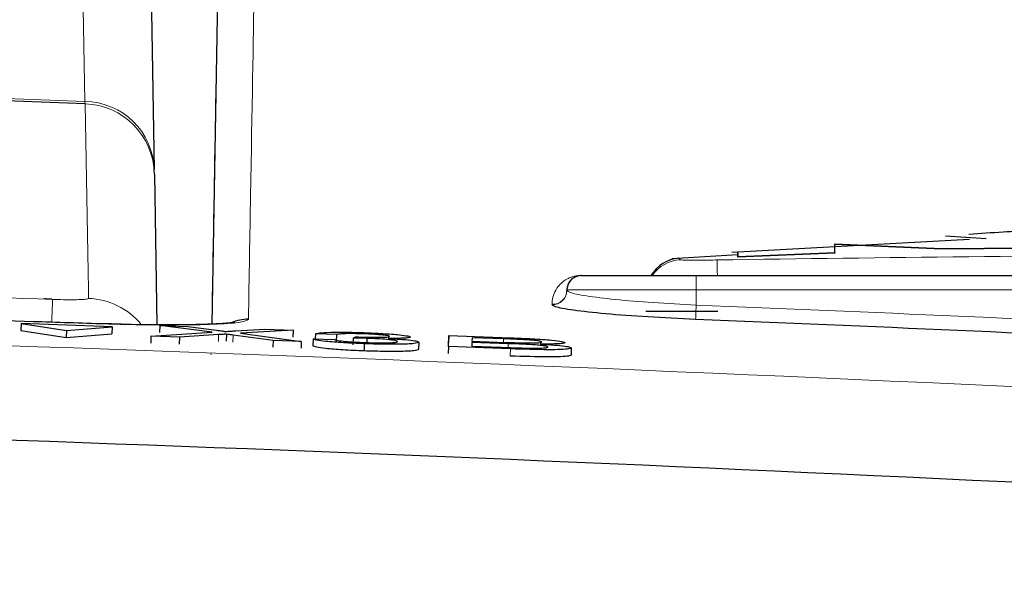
# Paper-space layout 'Blatt5' of a CAD drawing. Header units: millimetres. Extents: x 5 to 418, y 2 to 292.
# Tile 25 of 31: x 268.31 to 275.16, y 243.38 to 247.32. Entities that reach past the tile are written whole.
import ezdxf

# ---------------------------------------------------------------- set-up
doc = ezdxf.new("R2010")
doc.units = ezdxf.units.MM
doc.layers.add('SLD-0', color=7, linetype='Continuous')
doc.styles.add('SLDTEXTSTYLE1', font='TXT', dxfattribs={"width": 0.605})
doc.dimstyles.new('SLDDIMSTYLE6', dxfattribs={"dimtxt": 3.5, "dimasz": 3.302, "dimexe": 0, "dimexo": 0.0625, "dimgap": 0.875, "dimtad": 1, "dimlfac": 2, "dimrnd": 1e-09, "dimzin": 12, "dimdsep": 46, "dimtxsty": 'SLDTEXTSTYLE1', "dimsah": 1, "dimcen": 0.09, "dimadec": 0, "dimazin": 3, "dimtfac": 1, "dimtofl": 0, "dimtmove": 0, "dimatfit": 3, "dimfxl": 1, "dimfrac": 2, "dimtolj": 1, "dimtzin": 12, "dimarcsym": 0})

# ---------------------------------------------------------------- blocks, each defined once
blk = doc.blocks.new('_D_36')
at = {"layer": 'SLD-0', "color": 7}
for p, q in [((113.2926, 153.9048), (113.2926, 269.6687)), ((309.2926, 153.9048), (309.2926, 269.6687)), ((113.2926, 268.6687), (309.2926, 268.6687))]:
    blk.add_line(p, q, dxfattribs=at)
for points in [[(113.2926, 268.6687), (116.5946, 268.1607), (116.5946, 269.1767)], [(309.2926, 268.6687), (305.9906, 269.1767), (305.9906, 268.1607)]]:
    blk.add_solid(points, dxfattribs=at)
at = {"layer": 'SLD-0', "color": 7, "insert": (207.2822, 273.1805), "char_height": 3.5, "attachment_point": 1, "style": 'SLDTEXTSTYLE1'}
blk.add_mtext('392', dxfattribs=at)

psp = doc.layouts.new('Blatt5')

# ---------------------------------------------------------------- linework, layer by layer
at = {"color": 7, "linetype": 'Continuous', "lineweight": 25}
for p, q in [((269.6878, 247.6399), (269.6453, 245.2056)), ((269.2455, 246.2491), (269.2449, 246.2813)), ((269.2455, 246.2491), (269.2638, 245.2013)), ((275.0353, 245.7999), (274.7536, 245.8188)), ((273.9847, 245.7434), (273.266, 245.7036)), ((273.9836, 245.7655), (274.7281, 245.732)), ((273.9836, 245.7049), (273.9836, 245.7655)), ((274.7281, 245.7269), (273.9836, 245.7604)), ((274.9213, 245.7954), (273.9847, 245.7434)), ((274.7281, 245.732), (277.6496, 245.757)), ((277.6496, 245.752), (274.7281, 245.7269)), ((273.3082, 245.6883), (272.8472, 245.6603)), ((273.3077, 245.6764), (273.3077, 245.7057)), ((273.3077, 245.677), (273.9836, 245.7049)), ((273.3077, 245.7006), (273.3077, 245.677)), ((273.9836, 245.6999), (273.3077, 245.672)), ((273.3077, 245.677), (273.3077, 245.672)), ((273.3077, 245.6764), (273.3077, 245.6714)), ((273.9836, 245.7049), (273.9836, 245.6999)), ((274.7281, 245.732), (274.7281, 245.7269)), ((272.2137, 245.5436), (272.2172, 245.5436)), ((272.2176, 245.5433), (273.0176, 245.5433)), ((273.0176, 245.5433), (280.3176, 245.5433)), ((272.1176, 245.4411), (272.1176, 245.4433)), ((272.1176, 245.4433), (272.1176, 245.4411)), ((273.1676, 245.2933), (272.6676, 245.2933)), ((268.3176, 245.2101), (268.3158, 245.1602)), ((268.3176, 245.2101), (268.6336, 245.1622)), ((268.9523, 245.1874), (268.3176, 245.2101)), ((269.2836, 245.1972), (269.2819, 245.1474)), ((269.6482, 245.1489), (269.2836, 245.1972)), ((269.2836, 245.1972), (269.4789, 245.1902)), ((269.4789, 245.1902), (269.6787, 245.1637)), ((268.3158, 245.1602), (268.6319, 245.1124)), ((268.6336, 245.1622), (268.6319, 245.1124)), ((268.6319, 245.1124), (268.9505, 245.1376)), ((268.6336, 245.1622), (268.9523, 245.1874)), ((268.9523, 245.1874), (268.9505, 245.1376)), ((269.222, 245.1229), (269.2202, 245.0731)), ((269.222, 245.1229), (269.6482, 245.1489)), ((269.4197, 245.1159), (269.222, 245.1229)), ((269.6926, 245.1325), (269.4197, 245.1159)), ((269.7469, 245.1358), (269.7451, 245.0872)), ((270.0726, 245.0926), (269.7939, 245.1296)), ((269.8134, 245.1589), (270.0139, 245.1712)), ((270.2119, 245.1641), (269.8448, 245.1417)), ((269.8448, 245.1417), (270.2681, 245.0856)), ((270.0139, 245.1712), (270.2119, 245.1641)), ((270.2119, 245.1641), (270.2102, 245.116)), ((270.3664, 245.139), (270.3651, 245.1028)), ((270.5137, 245.1327), (270.3664, 245.139)), ((270.5137, 245.1327), (270.512, 245.085)), ((271.2926, 245.0491), (271.2953, 245.1254)), ((271.2953, 245.1254), (271.2936, 245.0772)), ((271.2953, 245.1254), (271.7256, 245.1101)), ((269.4197, 245.1159), (269.418, 245.0666)), ((270.0726, 245.0926), (270.0709, 245.0445)), ((270.2681, 245.0856), (270.0726, 245.0926)), ((270.2681, 245.0856), (270.2664, 245.0377)), ((270.3503, 245.1033), (270.3486, 245.0555)), ((270.3503, 245.1033), (270.4977, 245.099)), ((270.6295, 245.109), (270.6278, 245.0613)), ((270.6295, 245.109), (270.645, 245.1173)), ((270.7071, 245.069), (270.7054, 245.0212)), ((270.7248, 245.1066), (270.724, 245.0826)), ((271.0871, 245.0794), (271.0854, 245.0316)), ((271.4559, 245.0785), (271.455, 245.0521)), ((271.455, 245.0521), (271.7269, 245.0424)), ((271.7092, 245.0695), (271.4559, 245.0785)), ((271.4571, 245.1108), (271.4562, 245.0873)), ((271.4562, 245.0873), (271.6931, 245.0789)), ((271.676, 245.103), (271.4571, 245.1108)), ((269.6416, 244.9941), (269.6418, 245.0001)), ((271.2926, 245.0491), (271.2909, 245.001)), ((271.724, 245.0337), (271.2926, 245.0491)), ((272.148, 245.0404), (272.1462, 244.9906))]:
    psp.add_line(p, q, dxfattribs=at)
at = {"color": 7, "linetype": 'Continuous', "lineweight": 18}
for p, q in [((268.7632, 246.7391), (268.762, 246.7552)), ((272.8975, 245.6619), (272.9079, 245.6526)), ((273.0176, 245.5433), (273.0176, 245.4433)), ((273.0176, 245.4433), (272.1176, 245.4433)), ((273.0176, 245.4433), (273.0176, 245.3382)), ((280.3176, 245.4433), (273.0176, 245.4433)), ((272.0138, 245.3414), (272.0138, 245.3436)), ((269.6926, 245.1325), (269.6908, 245.0838)), ((269.7939, 245.1296), (269.7922, 245.0811)), ((271.676, 245.103), (271.6752, 245.0795)), ((271.7092, 245.0695), (271.7082, 245.0431)), ((271.724, 245.0337), (271.7223, 244.9848))]:
    psp.add_line(p, q, dxfattribs=at)
at = {"color": 7, "linetype": 'Continuous', "lineweight": 18, "flags": 128}
for points in [[(268.762, 246.7552), (268.7575, 247.0143), (268.7393, 248.0508), (268.6668, 252.1966), (268.6422, 253.601)], [(268.7869, 245.3846), (268.7858, 245.4469), (268.7814, 245.6963), (268.7632, 246.7391)], [(273.1627, 245.6523), (273.1628, 245.6458), (273.1631, 245.6305), (273.1636, 245.6068), (273.1642, 245.5757), (273.1648, 245.5433)], [(273.0176, 245.3382), (273.0168, 245.3195), (273.0161, 245.3014), (273.0154, 245.2847), (273.0148, 245.2698), (273.0143, 245.2574), (273.0139, 245.2478), (273.0137, 245.2414), (273.0136, 245.2385)]]:
    psp.add_lwpolyline(points, dxfattribs=at)
at = {"color": 7, "linetype": 'Continuous', "lineweight": 25, "flags": 128}
psp.add_lwpolyline([(269.1254, 253.127), (269.185, 249.713), (269.2449, 246.2813)], dxfattribs=at)
at = {"color": 7, "linetype": 'Continuous', "lineweight": 25}
for centre, radius, start, end in [((253.1176, -196.3817), 443.3969, 87.977857, 92.022143), ((272.9176, 245.4157), 0.25, 94.66723, 149.31238), ((272.2176, 245.4433), 0.1, 90, 180), ((272.5621, 245.5737), 0.0304, 262.49208, 269.93014), ((269.8916, 244.9887), 0.2505, 88.0524, 115.67491), ((253.1176, -247.0317), 492.6721, 86.835782, 87.685549)]:
    psp.add_arc(centre, radius, start, end, dxfattribs=at)
at = {"color": 7, "linetype": 'Continuous', "lineweight": 18}
for centre, radius, start, end in [((253.1176, -196.3817), 443.413, 87.978076, 92.021924), ((268.7546, 246.2646), 0.4907, 1.94552, 89.1261), ((268.7461, 246.2399), 0.4995, 1.05214, 88.04257), ((272.9176, 245.4028), 0.25, 92.21532, 145.8019), ((272.2176, 245.5727), 0.0293, 262.35608, 269.92784), ((272.0177, 245.4434), 0.0999, 267.75462, 359.9367), ((272.0177, 245.4412), 0.0999, 267.75462, 359.9367), ((327.9969, 243.1448), 59.5021, 177.849329, 177.999787), ((268.7694, 244.8846), 0.5003, 39.70765, 87.9949), ((253.1176, -247.0317), 492.7719, 86.835782, 87.685549)]:
    psp.add_arc(centre, radius, start, end, dxfattribs=at)
for points, knots in [([(269.9462, 247.8853), (269.9462, 247.8805), (269.9457, 247.8568), (269.9439, 247.754), (269.936, 247.2968), (269.9219, 246.491), (269.9052, 245.5341), (269.9001, 245.2391)], [0, 0, 0, 0, 0.008808, 0.044043, 0.184982, 0.748766, 1, 1, 1, 1]), ([(269.6453, 245.2056), (269.6539, 245.6968), (269.6723, 246.7552), (269.6824, 247.3312), (269.6878, 247.6399)], [0, 0, 0, 0, 0.464077, 1, 1, 1, 1]), ([(273.1627, 245.6523), (274.3307, 245.6686), (276.6673, 245.7012), (279.0039, 245.6686), (280.1725, 245.6523)], [0, 0, 0, 0, 0.499895, 1, 1, 1, 1]), ([(272.9079, 245.6526), (272.9112, 245.6522), (272.9178, 245.6512), (272.9622, 245.6507), (273.0265, 245.6507), (273.0973, 245.6512), (273.1442, 245.652), (273.1627, 245.6523)], [0, 0, 0, 0, 0.213863, 0.429209, 0.644921, 0.859648, 1, 1, 1, 1]), ([(260.4817, 245.5857), (260.7597, 245.5808), (262.3708, 245.5529), (265.0562, 245.4918), (267.4628, 245.413), (268.5368, 245.3778)], [0, 0, 0, 0, 0.10352, 0.599934, 1, 1, 1, 1]), ([(272.0138, 245.3436), (272.0141, 245.352), (272.0159, 245.3939), (272.0352, 245.4461), (272.0812, 245.4952), (272.111, 245.5161), (272.1363, 245.5285), (272.1565, 245.5356), (272.1759, 245.5401), (272.1904, 245.5427), (272.2079, 245.5435), (272.2126, 245.5436), (272.2137, 245.5436)], [0, 0, 0, 0, 0.118796, 0.594049, 0.75695, 0.856052, 0.915926, 0.951868, 0.973307, 0.994838, 0.998773, 1, 1, 1, 1]), ([(272.1176, 245.4411), (272.1219, 245.4363), (272.1329, 245.4241), (272.2405, 245.4017), (272.4441, 245.3767), (272.7138, 245.3539), (272.9163, 245.3434), (273.0176, 245.3382)], [0, 0, 0, 0, 0.140474, 0.355847, 0.570858, 0.785442, 1, 1, 1, 1]), ([(268.5368, 245.3778), (268.5554, 245.3772), (268.6019, 245.3757), (268.6722, 245.3752), (268.7356, 245.3764), (268.7787, 245.3796), (268.7842, 245.3829), (268.7869, 245.3846)], [0, 0, 0, 0, 0.142445, 0.356196, 0.570432, 0.785267, 1, 1, 1, 1]), ([(224.2033, 244.4413), (224.8688, 244.4798), (228.1967, 244.6719), (236.8581, 245.0749), (250.1974, 245.3665), (266.1543, 245.2302), (276.7585, 244.7033), (282.0319, 244.4413)], [0, 0, 0, 0, 0.034566, 0.172836, 0.44955, 0.726264, 1, 1, 1, 1]), ([(269.9001, 245.2391), (269.8889, 245.2321), (269.8665, 245.2183), (269.6936, 245.2046), (269.4395, 245.1983), (269.1586, 245.1997), (268.9734, 245.2048), (268.9004, 245.2068)], [0, 0, 0, 0, 0.214938, 0.429879, 0.644881, 0.859886, 1, 1, 1, 1])]:
    psp.add_open_spline(points, degree=3, knots=knots, dxfattribs=at)
at = {"color": 7, "linetype": 'Continuous', "lineweight": 25}
for points, knots in [([(275.5603, 245.867), (275.425, 245.8604), (275.2102, 245.8499), (274.9956, 245.8355), (274.9161, 245.8302)], [0, 0, 0, 0, 0.629655, 1, 1, 1, 1]), ([(273.3077, 245.672), (273.3077, 245.688), (273.3077, 245.7081), (273.3077, 245.6979), (273.3077, 245.6958)], [0, 0, 0, 0, 0.792336, 1, 1, 1, 1]), ([(272.2176, 245.5433), (272.217, 245.5433), (272.2144, 245.5433), (272.2056, 245.5428), (272.1986, 245.5416), (272.1889, 245.5393), (272.1789, 245.5357), (272.1662, 245.5296), (272.1513, 245.5191), (272.1283, 245.4945), (272.1186, 245.4685), (272.1178, 245.4475), (272.1176, 245.4433)], [0, 0, 0, 0, 0.000896, 0.004218, 0.024809, 0.045939, 0.081659, 0.141439, 0.240642, 0.403934, 0.880787, 1, 1, 1, 1]), ([(272.218, 245.5436), (272.2728, 245.5436), (272.3864, 245.5436), (272.4995, 245.5436), (272.5581, 245.5436)], [0, 0, 0, 0, 0.482337, 1, 1, 1, 1]), ([(268.9004, 245.2068), (268.7338, 245.2121), (267.9009, 245.2384), (264.4022, 245.3381), (258.8739, 245.457), (254.0114, 245.4386), (251.8157, 245.4304)], [0, 0, 0, 0, 0.029262, 0.146309, 0.614513, 1, 1, 1, 1]), ([(268.5322, 245.3791), (268.5205, 245.3794), (268.5014, 245.3801), (268.4834, 245.381), (268.4764, 245.3814)], [0, 0, 0, 0, 0.61451, 1, 1, 1, 1]), ([(273.0136, 245.2385), (272.9011, 245.2437), (272.6761, 245.2542), (272.3765, 245.277), (272.1503, 245.3019), (272.0307, 245.3244), (272.0186, 245.3366), (272.0138, 245.3414)], [0, 0, 0, 0, 0.214589, 0.429168, 0.644159, 0.859512, 1, 1, 1, 1]), ([(269.8046, 245.2185), (269.804, 245.2184), (269.8019, 245.2179), (269.7535, 245.2114), (269.635, 245.2039), (269.4075, 245.199), (269.1399, 245.2), (268.9615, 245.2063), (268.9003, 245.2084)], [0, 0, 0, 0, 0.0528464, 0.1659008, 0.342781, 0.5857839, 0.8577924, 1, 1, 1, 1]), ([(269.6787, 245.1637), (269.6915, 245.162), (269.7094, 245.1596), (269.7315, 245.1564), (269.7359, 245.155), (269.7381, 245.1543)], [0, 0, 0, 0, 0.561314, 0.781767, 1, 1, 1, 1]), ([(269.7469, 245.1358), (269.7366, 245.1352), (269.7184, 245.1341), (269.7005, 245.133), (269.6926, 245.1325)], [0, 0, 0, 0, 0.560039, 1, 1, 1, 1]), ([(269.7381, 245.1543), (269.7521, 245.1552), (269.7772, 245.1567), (269.8023, 245.1583), (269.8134, 245.1589)], [0, 0, 0, 0, 0.559995, 1, 1, 1, 1]), ([(269.7939, 245.1296), (269.7851, 245.1307), (269.7693, 245.1328), (269.7537, 245.1349), (269.7469, 245.1358)], [0, 0, 0, 0, 0.559986, 1, 1, 1, 1]), ([(270.3664, 245.139), (270.3778, 245.1415), (270.4006, 245.1467), (270.4875, 245.1502), (270.595, 245.1499), (270.6671, 245.1477), (270.7032, 245.1466)], [0, 0, 0, 0, 0.280259, 0.559514, 0.779592, 1, 1, 1, 1]), ([(270.7075, 245.1376), (270.6804, 245.1384), (270.6262, 245.14), (270.5625, 245.1392), (270.5273, 245.1364), (270.5182, 245.134), (270.5137, 245.1327)], [0, 0, 0, 0, 0.280003, 0.559145, 0.779328, 1, 1, 1, 1]), ([(270.6661, 245.1164), (270.6953, 245.1155), (270.7535, 245.1138), (270.8287, 245.1136), (270.8766, 245.116), (270.8802, 245.1189), (270.8821, 245.1204)], [0, 0, 0, 0, 0.28067, 0.560927, 0.780018, 1, 1, 1, 1]), ([(270.7032, 245.1466), (270.7488, 245.1446), (270.8399, 245.1408), (270.9504, 245.1321), (271.0171, 245.1231), (271.0253, 245.118), (271.0294, 245.1155)], [0, 0, 0, 0, 0.280176, 0.559841, 0.779998, 1, 1, 1, 1]), ([(270.8821, 245.1204), (270.8793, 245.1222), (270.8737, 245.1257), (270.8252, 245.1311), (270.7668, 245.1352), (270.7273, 245.1368), (270.7075, 245.1376)], [0, 0, 0, 0, 0.279418, 0.558925, 0.779241, 1, 1, 1, 1]), ([(270.7053, 245.0191), (270.6552, 245.0212), (270.5552, 245.0254), (270.4392, 245.0352), (270.368, 245.045), (270.355, 245.0506), (270.3486, 245.0534)], [0, 0, 0, 0, 0.279909, 0.559251, 0.779482, 1, 1, 1, 1]), ([(270.7071, 245.069), (270.657, 245.0711), (270.5569, 245.0752), (270.441, 245.085), (270.3698, 245.0948), (270.3568, 245.1005), (270.3503, 245.1033)], [0, 0, 0, 0, 0.279914, 0.559255, 0.779482, 1, 1, 1, 1]), ([(270.4977, 245.099), (270.5052, 245.0967), (270.5201, 245.0923), (270.5682, 245.0856), (270.6402, 245.0805), (270.6885, 245.0786), (270.7127, 245.0776)], [0, 0, 0, 0, 0.280897, 0.560056, 0.779648, 1, 1, 1, 1]), ([(270.7248, 245.1066), (270.7068, 245.1072), (270.6745, 245.1082), (270.6432, 245.1087), (270.6295, 245.109)], [0, 0, 0, 0, 0.559762, 1, 1, 1, 1]), ([(270.645, 245.1173), (270.6489, 245.1171), (270.656, 245.1168), (270.663, 245.1165), (270.6661, 245.1164)], [0, 0, 0, 0, 0.56007, 1, 1, 1, 1]), ([(271.0871, 245.0794), (271.0803, 245.076), (271.0666, 245.0692), (270.9617, 245.065), (270.8362, 245.065), (270.7501, 245.0676), (270.7071, 245.069)], [0, 0, 0, 0, 0.2794026, 0.5590658, 0.7793815, 1, 1, 1, 1]), ([(270.7127, 245.0776), (270.7467, 245.0766), (270.8147, 245.0746), (270.8907, 245.076), (270.9336, 245.0796), (270.9377, 245.083), (270.9398, 245.0847)], [0, 0, 0, 0, 0.279883, 0.559001, 0.779346, 1, 1, 1, 1]), ([(270.9398, 245.0847), (270.9366, 245.087), (270.9302, 245.0914), (270.8724, 245.0983), (270.7999, 245.1036), (270.7499, 245.1056), (270.7248, 245.1066)], [0, 0, 0, 0, 0.27974, 0.559171, 0.779443, 1, 1, 1, 1]), ([(271.0294, 245.1155), (271.0267, 245.1138), (271.0214, 245.1103), (270.9713, 245.1062), (270.9097, 245.106), (270.8721, 245.1059)], [0, 0, 0, 0, 0.280486, 0.560976, 1, 1, 1, 1]), ([(270.8721, 245.1059), (270.9067, 245.1039), (270.9759, 245.0999), (271.0466, 245.0923), (271.0826, 245.0852), (271.0856, 245.0813), (271.0871, 245.0794)], [0, 0, 0, 0, 0.279807, 0.559174, 0.779388, 1, 1, 1, 1]), ([(271.9429, 245.0815), (271.9395, 245.0837), (271.9345, 245.087), (271.8994, 245.0918), (271.8216, 245.0982), (271.7407, 245.1009), (271.676, 245.103)], [0, 0, 0, 0, 0.24954, 0.375046, 0.500263, 1, 1, 1, 1]), ([(271.6931, 245.0789), (271.7192, 245.0779), (271.7657, 245.0763), (271.8113, 245.0753), (271.8313, 245.0748)], [0, 0, 0, 0, 0.560385, 1, 1, 1, 1]), ([(271.9859, 245.0464), (271.9824, 245.0487), (271.9772, 245.0522), (271.9398, 245.0571), (271.8621, 245.064), (271.7771, 245.067), (271.7092, 245.0695)], [0, 0, 0, 0, 0.249794, 0.375536, 0.501143, 1, 1, 1, 1]), ([(271.7256, 245.1101), (271.7766, 245.1081), (271.8782, 245.1043), (272.0108, 245.0953), (272.0894, 245.0852), (272.0998, 245.0795), (272.105, 245.0767)], [0, 0, 0, 0, 0.281119, 0.560025, 0.780105, 1, 1, 1, 1]), ([(271.8313, 245.0748), (271.8497, 245.0747), (271.8863, 245.0744), (271.9343, 245.0764), (271.9396, 245.0796), (271.9429, 245.0815)], [0, 0, 0, 0, 0.280884, 0.561104, 1, 1, 1, 1]), ([(272.105, 245.0767), (272.1017, 245.0749), (272.0951, 245.0711), (272.0393, 245.0668), (271.9726, 245.0666), (271.932, 245.0664)], [0, 0, 0, 0, 0.280356, 0.5608, 1, 1, 1, 1]), ([(271.932, 245.0664), (271.9653, 245.0644), (272.032, 245.0605), (272.1026, 245.0531), (272.1424, 245.0462), (272.1461, 245.0424), (272.148, 245.0404)], [0, 0, 0, 0, 0.280219, 0.559691, 0.779729, 1, 1, 1, 1]), ([(271.0854, 245.0295), (271.0785, 245.0261), (271.0648, 245.0193), (270.9599, 245.0151), (270.8344, 245.0151), (270.7484, 245.0178), (270.7053, 245.0191)], [0, 0, 0, 0, 0.2794026, 0.5590658, 0.7793815, 1, 1, 1, 1]), ([(272.1462, 244.9906), (272.1425, 244.9882), (272.1352, 244.9834), (272.0789, 244.9786), (271.9449, 244.9764), (271.8141, 244.9808), (271.7222, 244.9838)], [0, 0, 0, 0, 0.18715, 0.374323, 0.560785, 1, 1, 1, 1]), ([(272.148, 245.0404), (272.1443, 245.038), (272.1369, 245.0333), (272.0807, 245.0285), (271.9467, 245.0263), (271.8159, 245.0306), (271.724, 245.0337)], [0, 0, 0, 0, 0.187149, 0.374325, 0.560784, 1, 1, 1, 1]), ([(271.7269, 245.0424), (271.7453, 245.0417), (271.7782, 245.0405), (271.8108, 245.0396), (271.8252, 245.0392)], [0, 0, 0, 0, 0.56011, 1, 1, 1, 1]), ([(271.8252, 245.0392), (271.8505, 245.0388), (271.901, 245.0378), (271.9544, 245.0394), (271.982, 245.0425), (271.9846, 245.0451), (271.9859, 245.0464)], [0, 0, 0, 0, 0.280288, 0.559016, 0.779412, 1, 1, 1, 1]), ([(282.5092, 243.734), (277.6163, 243.9907), (267.826, 244.5045), (253.33, 244.7161), (238.6234, 244.5689), (228.8327, 244.0976), (223.7289, 243.8519)], [0, 0, 0, 0, 0.2499135, 0.5000433, 0.7393764, 1, 1, 1, 1])]:
    psp.add_open_spline(points, degree=3, knots=knots, dxfattribs=at)

# ---------------------------------------------------------------- dimensions: what is measured, and where the dimension line sits
at = {"layer": 'SLD-0', "color": 7}
dim = psp.add_linear_dim(base=(309.2926, 268.6687), p1=(113.2926, 153.9048), p2=(309.2926, 153.9048), dimstyle='SLDDIMSTYLE6', dxfattribs=at)
dim.commit()
dim.dimension.update_dxf_attribs({"geometry": '_D_36', "text_midpoint": (211.2926, 268.6687), "dimtype": 160})

doc.saveas('drawing.dxf')
